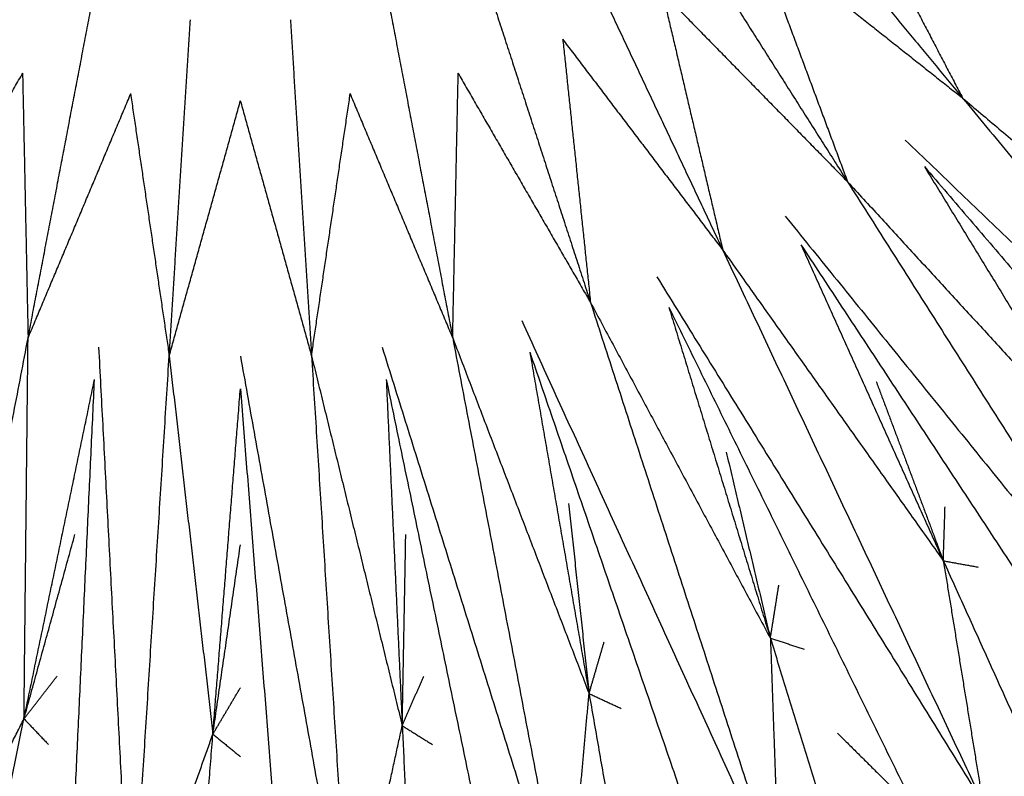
# Model space of a CAD drawing. Header units: millimetres. Extents: x 0 to 20, y 0 to 45.7.
# Tile 7 of 77: x 6.3 to 7.9, y 4 to 5.3. Entities that reach past the tile are written whole.
import ezdxf

# ---------------------------------------------------------------- set-up
doc = ezdxf.new("R2010")
doc.units = ezdxf.units.MM
doc.header["$MEASUREMENT"] = 0
doc.layers.add('Make2D$visible$lines', color=7, linetype='Continuous', true_color=0x000000)

msp = doc.modelspace()

# ---------------------------------------------------------------- linework, layer by layer
at = {"layer": 'Make2D$visible$lines'}
for points in [[(7.5037, 5.5926), (7.6854, 5.3729), (7.8672, 5.1532)], [(7.6592, 5.5509), (7.7632, 5.3521), (7.8672, 5.1532)], [(7.3667, 5.4931), (7.5195, 5.2523), (7.6723, 5.0116)], [(7.5155, 5.432), (7.6913, 5.2926), (7.8672, 5.1532)], [(7.5158, 5.4322), (7.594, 5.2219), (7.6723, 5.0116)], [(7.2184, 5.4115), (7.3398, 5.1535), (7.4612, 4.8956)], [(7.061, 5.3492), (7.1491, 5.078), (7.2372, 4.8069)], [(7.3583, 5.3323), (7.5153, 5.1719), (7.6723, 5.0116)], [(7.3587, 5.3325), (7.4099, 5.114), (7.4612, 4.8956)], [(6.2849, 4.747), (6.3384, 5.027), (6.3918, 5.3071)], [(6.897, 5.3071), (6.9504, 5.027), (7.0038, 4.747)], [(6.5239, 4.7168), (6.5418, 5.0013), (6.5597, 5.2859)], [(6.729, 5.2859), (6.7469, 5.0013), (6.7648, 4.7168)], [(7.1898, 5.253), (7.3255, 5.0743), (7.4612, 4.8956)], [(7.1902, 5.2532), (7.2137, 5.03), (7.2372, 4.8069)], [(6.0516, 4.8069), (6.1638, 5.0012), (6.276, 5.1955)], [(6.2756, 5.1956), (6.2803, 4.9713), (6.2849, 4.747)], [(7.0038, 4.747), (7.0085, 4.9713), (7.0132, 5.1956)], [(7.0128, 5.1955), (7.125, 5.0012), (7.2372, 4.8069)], [(6.2849, 4.747), (6.3719, 4.9538), (6.4588, 5.1607)], [(6.4584, 5.1607), (6.4912, 4.9387), (6.5239, 4.7168)], [(6.7648, 4.7168), (6.7976, 4.9388), (6.8304, 5.1607)], [(6.83, 5.1607), (6.9169, 4.9538), (7.0038, 4.747)], [(7.8672, 5.1532), (8.1133, 4.945), (8.3595, 4.7368)], [(7.8672, 5.1532), (8.1965, 4.755), (8.5259, 4.3569)], [(6.5239, 4.7168), (6.5843, 4.9329), (6.6446, 5.149)], [(6.6442, 5.149), (6.7045, 4.9329), (6.7648, 4.7168)], [(7.7701, 5.0819), (8.148, 4.7194), (8.5259, 4.3569)], [(7.8024, 5.0373), (8.1116, 4.6758), (8.4208, 4.3143)], [(7.8025, 5.0373), (7.9555, 4.7871), (8.1086, 4.5368)], [(7.6723, 5.0116), (7.8904, 4.7742), (8.1086, 4.5368)], [(7.6723, 5.0116), (7.9491, 4.5753), (8.226, 4.139)], [(7.567, 4.953), (7.8965, 4.546), (8.226, 4.139)], [(7.5935, 4.9047), (7.8549, 4.5073), (8.1164, 4.1099)], [(7.5936, 4.9047), (7.714, 4.6373), (7.8345, 4.3698)], [(7.4612, 4.8956), (7.6478, 4.6327), (7.8345, 4.3698)], [(7.4612, 4.8956), (7.6812, 4.428), (7.9012, 3.9604)], [(7.3494, 4.8506), (7.6253, 4.4055), (7.9012, 3.9604)], [(7.2372, 4.8069), (7.3894, 4.5227), (7.5417, 4.2385)], [(7.2372, 4.8069), (7.3969, 4.3154), (7.5565, 3.824)], [(7.3697, 4.7994), (7.4557, 4.5189), (7.5417, 4.2385)], [(7.3697, 4.7993), (7.5792, 4.3723), (7.7887, 3.9453)], [(7.1207, 4.7763), (7.3386, 4.3001), (7.5565, 3.824)], [(6.0913, 3.7318), (6.1881, 4.2394), (6.2849, 4.747)], [(6.278, 4.1022), (6.2815, 4.4246), (6.2849, 4.747)], [(7.0038, 4.747), (7.1193, 4.4459), (7.2347, 4.1449)], [(7.0038, 4.747), (7.1007, 4.2394), (7.1975, 3.7318)], [(6.4044, 4.7312), (6.4317, 4.2083), (6.459, 3.6853)], [(6.8844, 4.7312), (7.041, 4.2315), (7.1975, 3.7318)], [(7.1344, 4.7229), (7.2887, 4.273), (7.4431, 3.823)], [(7.1344, 4.7229), (7.1846, 4.4339), (7.2347, 4.1449)], [(6.459, 3.6853), (6.4915, 4.201), (6.5239, 4.7168)], [(6.5239, 4.7168), (6.5609, 4.3965), (6.5978, 4.0762)], [(6.6444, 4.7161), (6.7371, 4.2007), (6.8297, 3.6853)], [(6.7648, 4.7168), (6.8416, 4.4036), (6.9184, 4.0905)], [(6.7648, 4.7168), (6.7973, 4.201), (6.8297, 3.6853)], [(6.278, 4.1022), (6.3377, 4.3893), (6.3974, 4.6765)], [(6.3532, 3.7262), (6.3753, 4.2014), (6.3974, 4.6765)], [(6.8913, 4.6766), (6.9881, 4.2108), (7.0848, 3.7451)], [(6.8913, 4.6766), (6.9049, 4.3835), (6.9184, 4.0905)], [(7.7209, 4.6732), (7.7777, 4.5215), (7.8345, 4.3698)], [(6.5978, 4.0762), (6.6211, 4.3686), (6.6444, 4.661)], [(6.6444, 4.661), (6.682, 4.1868), (6.7196, 3.7126)], [(7.467, 4.5537), (7.5043, 4.3961), (7.5417, 4.2385)], [(7.2001, 4.467), (7.2174, 4.3059), (7.2347, 4.1449)], [(7.8345, 4.3698), (7.836, 4.4155), (7.8374, 4.4611)], [(6.278, 4.1022), (6.3212, 4.2583), (6.3643, 4.4144)], [(6.9184, 4.0905), (6.9214, 4.2525), (6.9244, 4.4144)], [(6.5978, 4.0762), (6.6211, 4.2365), (6.6444, 4.3968)], [(7.8345, 4.3698), (7.8679, 4.1651), (7.9012, 3.9604)], [(7.8345, 4.3698), (7.985, 4.0367), (8.1354, 3.7037)], [(7.8345, 4.3698), (7.8641, 4.3644), (7.8936, 4.359)], [(7.5417, 4.2385), (7.5489, 4.2836), (7.556, 4.3287)], [(7.5417, 4.2385), (7.5491, 4.0312), (7.5565, 3.824)], [(7.5417, 4.2385), (7.6492, 3.8892), (7.7567, 3.5399)], [(7.5417, 4.2385), (7.5703, 4.2294), (7.5989, 4.2203)], [(7.2347, 4.1449), (7.2475, 4.1888), (7.2603, 4.2326)], [(6.278, 4.1022), (6.306, 4.1383), (6.334, 4.1744)], [(6.9184, 4.0905), (6.9366, 4.1324), (6.9548, 4.1744)], [(6.5978, 4.0762), (6.6211, 4.1155), (6.6444, 4.1548)], [(7.1975, 3.7318), (7.2161, 3.9383), (7.2347, 4.1449)], [(7.2347, 4.1449), (7.2976, 3.7849), (7.3605, 3.4248)], [(7.2347, 4.1449), (7.262, 4.1323), (7.2892, 4.1197)], [(6.0913, 3.7318), (6.1846, 3.917), (6.278, 4.1022)], [(6.1298, 3.3864), (6.2039, 3.7443), (6.278, 4.1022)], [(6.278, 4.1022), (6.2987, 4.0804), (6.3194, 4.0587)], [(6.8297, 3.6853), (6.8741, 3.8879), (6.9184, 4.0905)], [(6.9184, 4.0905), (6.9357, 3.7254), (6.953, 3.3604)], [(6.9184, 4.0905), (6.9439, 4.0746), (6.9694, 4.0587)], [(6.459, 3.6853), (6.5284, 3.8808), (6.5978, 4.0762)], [(6.5406, 3.3475), (6.5692, 3.7118), (6.5978, 4.0762)], [(6.5978, 4.0762), (6.6211, 4.0572), (6.6444, 4.0382)], [(7.6553, 4.0779), (7.722, 4.0116), (7.7887, 3.9453)]]:
    msp.add_open_spline(points, degree=2, dxfattribs=at)

doc.saveas('drawing.dxf')
